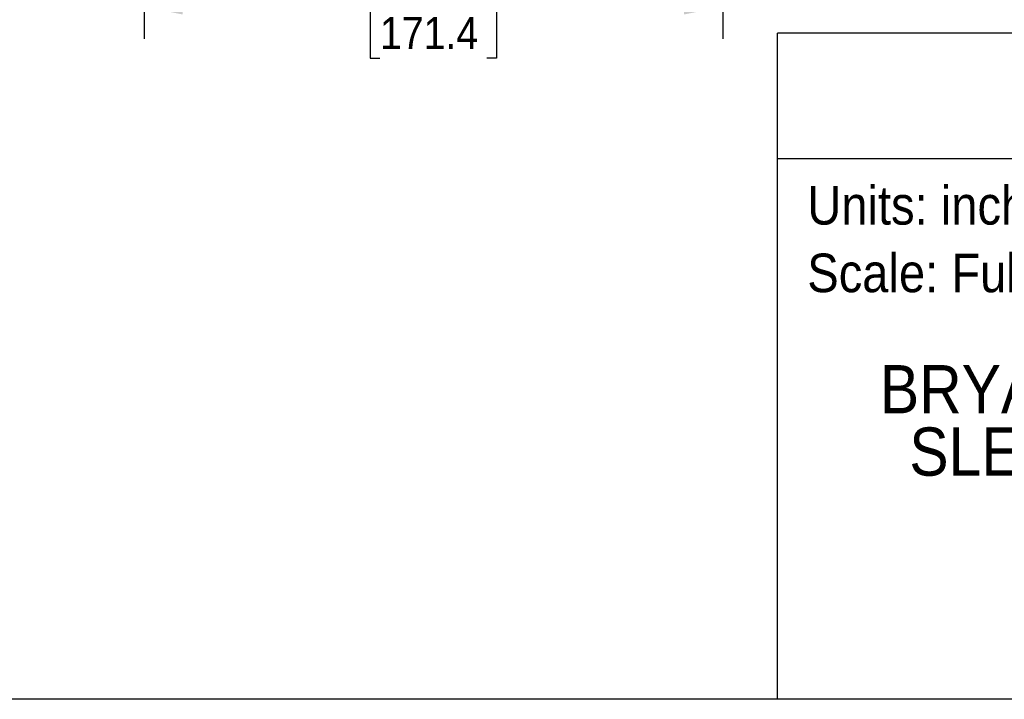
# Model space of a CAD drawing. Header units: inches. Extents: x 0 to 33, y 0 to 25.5.
# Tile 8 of 23: x 11.2 to 22.7, y 0 to 7.9. Entities that reach past the tile are written whole.
import ezdxf
from ezdxf.enums import TextEntityAlignment as Align

# ---------------------------------------------------------------- set-up
doc = ezdxf.new("R2010")
doc.units = ezdxf.units.IN
doc.header["$LTSCALE"] = 3
doc.header["$MEASUREMENT"] = 0
doc.linetypes.add('SLD-Solid', pattern=[0])
doc.layers.add('DIMENSIONS', color=140, linetype='SLD-Solid', lineweight=25)
doc.layers.add('TEXT', color=140, linetype='SLD-Solid', lineweight=25)
doc.layers.add('SLD-DEFPOINTS', color=7, linetype='Continuous')
doc.styles.add('SLDTEXTSTYLE0', font='GOTHIC.TTF', dxfattribs={"width": 0.913})
doc.dimstyles.new('SLDDIMSTYLE4', dxfattribs={"dimtxt": 0.375, "dimasz": 0.45, "dimexe": 0, "dimexo": 0.0625, "dimgap": 0.09375, "dimtad": 0, "dimtih": 1, "dimtoh": 1, "dimrnd": 1e-09, "dimzin": 12, "dimdsep": 46, "dimtxsty": 'SLDTEXTSTYLE0', "dimsah": 1, "dimcen": 0.09, "dimadec": 0, "dimazin": 3, "dimtfac": 1, "dimtofl": 0, "dimtmove": 0, "dimatfit": 3, "dimfxl": 0, "dimfrac": 2, "dimtolj": 1, "dimtzin": 12, "dimarcsym": 0})

# ---------------------------------------------------------------- blocks, each defined once
blk = doc.blocks.new('SW_NOTE_0')
at = {"layer": 'TEXT', "color": 0, "insert": (0, 0.575), "char_height": 0.45, "attachment_point": 1, "style": 'SLDTEXTSTYLE0'}
blk.add_mtext('Scale: Full', dxfattribs=at)
blk = doc.blocks.new('SW_NOTE_0_1')
at = {"layer": 'TEXT', "color": 0, "insert": (0, 0.575), "char_height": 0.45, "attachment_point": 1, "style": 'SLDTEXTSTYLE0'}
blk.add_mtext('Units: inches [mm]', dxfattribs=at)
blk = doc.blocks.new('Block1')
at = {"layer": 'TEXT'}
for p, q in [((33, 7.767), (20.037, 7.767)), ((20.037, 0), (20.037, 7.767)), ((20.037, 6.307), (33, 6.307)), ((33, 0), (20.037, 0))]:
    blk.add_line(p, q, dxfattribs=at)
for name, p in [('SW_NOTE_0_1', (20.384, 5.41)), ('SW_NOTE_0', (20.384, 4.622))]:
    blk.add_blockref(name, p, dxfattribs=at)
at = {"layer": 'TEXT', "color": 140, "style": 'SLDTEXTSTYLE0', "width": 0.913}
for tag, height, p in [('AUTOATTR0', 0.5, (24.674, 6.538)), ('AUTOATTR1_0', 0.562, (21.231, 3.166)), ('AUTOATTR1_1', 0.562, (21.574, 2.439))]:
    blk.add_attdef(tag, text='', height=height, dxfattribs=at).set_placement(p, align=Align.BOTTOM_LEFT)
blk = doc.blocks.new('Block2')
at = {"color": 7, "linetype": 'SLD-Solid', "lineweight": 18}
blk.add_line((33, 0), (0, 0), dxfattribs=at)
blk = doc.blocks.new('SW_NOTE_0_3')
at = {"layer": 'TEXT', "color": 0, "char_height": 0.45, "attachment_point": 1, "style": 'SLDTEXTSTYLE0'}
for s, insert in [('NOTES:', (0, 0.575)), ('  1. DIMENSIONS CAN BE CHANGED BY     ', (0, -0.589)), ('     MANUFACTURER WITHOUT NOTICE.', (0, -1.171)), ('  2. DIMENSIONS DO NOT IMPLY ', (0, -2.335)), ('     TOLERANCE.', (0, -2.916))]:
    blk.add_mtext(s, dxfattribs=dict(at, insert=insert))
blk = doc.blocks.new('_D_5')
at = {"layer": 'DIMENSIONS'}
for p, q in [((19.398, 12.085), (19.398, 7.7)), ((12.649, 11.341), (12.649, 7.7)), ((12.649, 8.075), (14.957, 8.075)), ((15.4, 8.072), (15.286, 8.072)), ((15.286, 8.072), (15.286, 7.477)), ((16.647, 8.072), (16.761, 8.072)), ((16.761, 8.072), (16.761, 7.477)), ((19.398, 8.075), (17.09, 8.075)), ((15.286, 7.477), (15.4, 7.477)), ((16.761, 7.477), (16.647, 7.477))]:
    blk.add_line(p, q, dxfattribs=at)
for points in [[(12.649, 8.075), (13.099, 7.985), (13.099, 8.165)], [(19.398, 8.075), (18.948, 8.165), (18.948, 7.985)]]:
    blk.add_solid(points, dxfattribs=at)
at = {"layer": 'DIMENSIONS', "char_height": 0.375, "attachment_point": 1, "style": 'SLDTEXTSTYLE0'}
for s, insert in [('6.75', (15.538, 8.628)), ('171.4', (15.4, 7.956))]:
    blk.add_mtext(s, dxfattribs=dict(at, insert=insert))

msp = doc.modelspace()

# ---------------------------------------------------------------- linework, layer by layer
at = {"color": 7, "linetype": 'SLD-Solid'}
msp.add_line((33, 0), (0, 0), dxfattribs=at)

# ---------------------------------------------------------------- block references
at = {"layer": 'SLD-DEFPOINTS'}
msp.add_blockref('Block2', (0, 0), dxfattribs=at)
ref = msp.add_blockref('Block1', (0, 0), dxfattribs=at)
ref.add_attrib('AUTOATTR1_0', 'BRYANT WATERTIGHT PIN AND ', dxfattribs={"layer": 'TEXT', "height": 0.5625, "style": 'SLDTEXTSTYLE0', "width": 0.913}).set_placement((21.231, 3.166), align=Align.BOTTOM_LEFT)
ref.add_attrib('AUTOATTR1_1', 'SLEEVE PLUG, 30A, 250 VAC', dxfattribs={"layer": 'TEXT', "height": 0.5625, "style": 'SLDTEXTSTYLE0', "width": 0.913}).set_placement((21.574, 2.439), align=Align.BOTTOM_LEFT)
at = {"layer": 'TEXT'}
msp.add_blockref('SW_NOTE_0_3', (0.599, 4.225), dxfattribs=at)

# ---------------------------------------------------------------- dimensions: what is measured, and where the dimension line sits
at = {"layer": 'DIMENSIONS'}
dim = msp.add_linear_dim(base=(19.398, 8.075), p1=(12.649, 11.491), p2=(19.398, 12.235), angle=0, dimstyle='SLDDIMSTYLE4', dxfattribs=at)
dim.commit()
dim.dimension.update_dxf_attribs({"geometry": '_D_5', "text_midpoint": (16.023, 8.075), "dimtype": 160})

doc.saveas('drawing.dxf')
